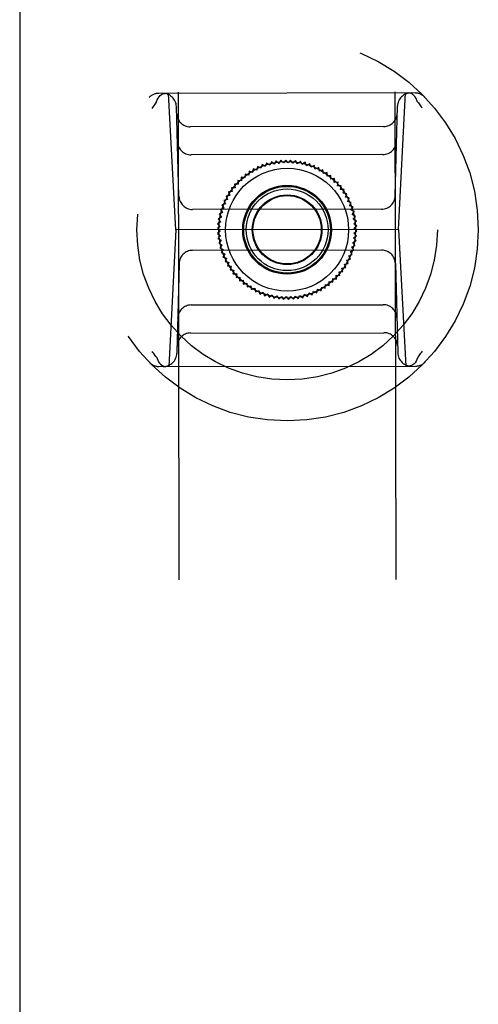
# Model space of a CAD drawing. Header units: inches. Extents: x 0 to 256, y 0 to 165.
# Tile 40 of 88: x 78.49 to 79.81, y 108.73 to 111.57. Entities that reach past the tile are written whole.
import ezdxf

# ---------------------------------------------------------------- set-up
doc = ezdxf.new("R2010")
doc.units = ezdxf.units.IN
doc.header["$LTSCALE"] = 14.05744
doc.header["$MEASUREMENT"] = 0
doc.linetypes.add('HIDDEN', pattern=[0.2, 0.1, -0.1])
doc.linetypes.add('PHANTOM', pattern=[0.8, 0.45, -0.05, 0.1, -0.05, 0.1, -0.05])
for name, color, linetype in [('02___PRT_ALL_AXES', 7, 'CONTINUOUS'), ('AVAILABLE_DOOR_SPACE', 7, 'CONTINUOUS'), ('DEFAULT_2', 8, 'HIDDEN')]:
    doc.layers.add(name, color=color, linetype=linetype)

msp = doc.modelspace()

# ---------------------------------------------------------------- linework, layer by layer
at = {"layer": '02___PRT_ALL_AXES', "color": 8, "linetype": 'HIDDEN'}
for p, q in [((78.9918, 84.6468), (78.9451, 114.1467)), ((79.6168, 84.6478), (79.5701, 114.1477))]:
    msp.add_line(p, q, dxfattribs=at)
at = {"layer": 'AVAILABLE_DOOR_SPACE', "color": 4, "linetype": 'PHANTOM'}
msp.add_line((78.4916, 114.085), (78.4916, 84.835), dxfattribs=at)
at = {"layer": 'DEFAULT_2', "color": 8, "linetype": 'HIDDEN'}
for p, q in [((79.6313, 111.354), (78.8927, 111.3528)), ((78.9417, 110.9592), (78.9205, 111.3529)), ((79.5835, 110.9602), (79.6035, 111.354)), ((78.9506, 111.0566), (78.9435, 111.3146)), ((79.5743, 111.0576), (79.5806, 111.3156)), ((79.5409, 111.2574), (78.9834, 111.2565)), ((79.5389, 111.1767), (78.9857, 111.1758)), ((79.2308, 111.1583), (79.2255, 111.1489)), ((79.2388, 111.1511), (79.2308, 111.1583)), ((79.2448, 111.16), (79.2388, 111.1511)), ((79.2522, 111.1523), (79.2448, 111.16)), ((79.2588, 111.1608), (79.2522, 111.1523)), ((79.2657, 111.1525), (79.2588, 111.1608)), ((79.2728, 111.1606), (79.2657, 111.1525)), ((79.2791, 111.1518), (79.2728, 111.1606)), ((79.2868, 111.1594), (79.2791, 111.1518)), ((79.2925, 111.1502), (79.2868, 111.1594)), ((79.3007, 111.1572), (79.2925, 111.1502)), ((79.3057, 111.1477), (79.3007, 111.1572)), ((79.1648, 111.1355), (79.163, 111.1248)), ((79.1748, 111.1314), (79.1648, 111.1355)), ((79.1773, 111.1419), (79.1748, 111.1314)), ((79.187, 111.1371), (79.1773, 111.1419)), ((79.1902, 111.1474), (79.187, 111.1371)), ((79.1995, 111.1419), (79.1902, 111.1474)), ((79.2035, 111.152), (79.1995, 111.1419)), ((79.2124, 111.1459), (79.2035, 111.152)), ((79.2171, 111.1556), (79.2124, 111.1459)), ((79.2255, 111.1489), (79.2171, 111.1556)), ((79.3144, 111.1541), (79.3057, 111.1477)), ((79.3187, 111.1442), (79.3144, 111.1541)), ((79.3278, 111.15), (79.3187, 111.1442)), ((79.3314, 111.1398), (79.3278, 111.15)), ((79.3409, 111.145), (79.3314, 111.1398)), ((79.3438, 111.1346), (79.3409, 111.145)), ((79.3536, 111.1391), (79.3438, 111.1346)), ((79.3558, 111.1285), (79.3536, 111.1391)), ((79.3659, 111.1323), (79.3558, 111.1285)), ((79.3674, 111.1216), (79.3659, 111.1323)), ((79.1202, 111.1017), (79.1214, 111.091)), ((79.1309, 111.1005), (79.1202, 111.1017)), ((79.1304, 111.1113), (79.1309, 111.1005)), ((79.141, 111.1094), (79.1304, 111.1113)), ((79.1413, 111.1201), (79.141, 111.1094)), ((79.1518, 111.1175), (79.1413, 111.1201)), ((79.1528, 111.1282), (79.1518, 111.1175)), ((79.163, 111.1248), (79.1528, 111.1282)), ((79.3777, 111.1246), (79.3674, 111.1216)), ((79.3784, 111.1139), (79.3777, 111.1246)), ((79.3889, 111.1162), (79.3784, 111.1139)), ((79.3889, 111.1055), (79.3889, 111.1162)), ((79.3995, 111.107), (79.3889, 111.1055)), ((79.3987, 111.0963), (79.3995, 111.107)), ((79.1126, 111.0808), (79.1018, 111.0805)), ((79.1018, 111.0805), (79.1045, 111.0701)), ((79.1106, 111.0914), (79.1126, 111.0808)), ((79.1214, 111.091), (79.1106, 111.0914)), ((79.4095, 111.0971), (79.3987, 111.0963)), ((79.4079, 111.0865), (79.4095, 111.0971)), ((79.4187, 111.0865), (79.4079, 111.0865)), ((79.4164, 111.076), (79.4187, 111.0865)), ((79.4272, 111.0753), (79.4164, 111.076)), ((79.4242, 111.065), (79.4272, 111.0753)), ((79.0907, 111.047), (79.0802, 111.0444)), ((79.0802, 111.0444), (79.085, 111.0348)), ((79.0972, 111.0588), (79.0866, 111.0569)), ((79.0866, 111.0569), (79.0907, 111.047)), ((79.1045, 111.0701), (79.0938, 111.069)), ((79.0938, 111.069), (79.0972, 111.0588)), ((79.4348, 111.0636), (79.4242, 111.065)), ((79.4311, 111.0535), (79.4348, 111.0636)), ((79.4417, 111.0513), (79.4311, 111.0535)), ((79.4372, 111.0415), (79.4417, 111.0513)), ((79.535, 111.0192), (78.99, 111.0183)), ((79.0802, 111.0222), (79.0702, 111.0182)), ((79.0702, 111.0182), (79.0763, 111.0093)), ((79.085, 111.0348), (79.0747, 111.0315)), ((79.0747, 111.0315), (79.0802, 111.0222)), ((79.4476, 111.0386), (79.4372, 111.0415)), ((79.4425, 111.0291), (79.4476, 111.0386)), ((79.4527, 111.0255), (79.4425, 111.0291)), ((79.4469, 111.0164), (79.4527, 111.0255)), ((79.4568, 111.0121), (79.4469, 111.0164)), ((79.0733, 110.9962), (79.0639, 110.9909)), ((79.0639, 110.9909), (79.0712, 110.9829)), ((79.0763, 111.0093), (79.0666, 111.0047)), ((79.0666, 111.0047), (79.0733, 110.9962)), ((79.4504, 111.0034), (79.4568, 111.0121)), ((79.46, 110.9984), (79.4504, 111.0034)), ((79.453, 110.9902), (79.46, 110.9984)), ((79.4622, 110.9845), (79.453, 110.9902)), ((78.9417, 110.9592), (78.9217, 110.5655)), ((79.5835, 110.9602), (78.9417, 110.9592)), ((79.07, 110.9695), (79.0615, 110.9629)), ((79.0615, 110.9629), (79.0698, 110.9561)), ((79.0712, 110.9829), (79.0622, 110.9769)), ((79.0622, 110.9769), (79.07, 110.9695)), ((79.4547, 110.9768), (79.4622, 110.9845)), ((79.4634, 110.9706), (79.4547, 110.9768)), ((79.4554, 110.9634), (79.4634, 110.9706)), ((79.4637, 110.9565), (79.4554, 110.9634)), ((79.5835, 110.9602), (79.6047, 110.5666)), ((79.0698, 110.9561), (79.0618, 110.9489)), ((79.0618, 110.9489), (79.0705, 110.9426)), ((79.0705, 110.9426), (79.063, 110.9349)), ((79.063, 110.9349), (79.0722, 110.9293)), ((79.454, 110.9365), (79.463, 110.9425)), ((79.4613, 110.9286), (79.454, 110.9365)), ((79.4552, 110.9499), (79.4637, 110.9565)), ((79.463, 110.9425), (79.4552, 110.9499)), ((79.0722, 110.9293), (79.0653, 110.921)), ((79.0653, 110.921), (79.0748, 110.9161)), ((79.0748, 110.9161), (79.0684, 110.9074)), ((79.0684, 110.9074), (79.0783, 110.9031)), ((79.0783, 110.9031), (79.0726, 110.8939)), ((79.4489, 110.9101), (79.4586, 110.9148)), ((79.455, 110.9012), (79.4489, 110.9101)), ((79.4519, 110.9232), (79.4613, 110.9286)), ((79.4586, 110.9148), (79.4519, 110.9232)), ((79.5352, 110.9011), (78.9902, 110.9002)), ((79.0726, 110.8939), (79.0827, 110.8903)), ((79.0827, 110.8903), (79.0776, 110.8809)), ((79.0776, 110.8809), (79.088, 110.878)), ((79.088, 110.878), (79.0836, 110.8681)), ((79.4346, 110.8725), (79.445, 110.875)), ((79.4402, 110.8847), (79.4505, 110.8879)), ((79.445, 110.875), (79.4402, 110.8847)), ((79.445, 110.8972), (79.455, 110.9012)), ((79.4505, 110.8879), (79.445, 110.8972)), ((78.9509, 110.8618), (78.9446, 110.6039)), ((79.0836, 110.8681), (79.0941, 110.866)), ((79.0941, 110.866), (79.0904, 110.8559)), ((79.0904, 110.8559), (79.1011, 110.8544)), ((79.1011, 110.8544), (79.0981, 110.8441)), ((79.4207, 110.8494), (79.4314, 110.8505)), ((79.4234, 110.8389), (79.4207, 110.8494)), ((79.428, 110.8607), (79.4387, 110.8625)), ((79.4314, 110.8505), (79.428, 110.8607)), ((79.4387, 110.8625), (79.4346, 110.8725)), ((79.5746, 110.8628), (79.5818, 110.6049)), ((79.0981, 110.8441), (79.1088, 110.8434)), ((79.1088, 110.8434), (79.1065, 110.8329)), ((79.1065, 110.8329), (79.1173, 110.833)), ((79.1173, 110.833), (79.1157, 110.8223)), ((79.1157, 110.8223), (79.1265, 110.8232)), ((79.1265, 110.8232), (79.1257, 110.8124)), ((79.3948, 110.8082), (79.3943, 110.8189)), ((79.3943, 110.8189), (79.405, 110.8177)), ((79.405, 110.8177), (79.4038, 110.8284)), ((79.4038, 110.8284), (79.4146, 110.828)), ((79.4127, 110.8386), (79.4234, 110.8389)), ((79.4146, 110.828), (79.4127, 110.8386)), ((79.1257, 110.8124), (79.1363, 110.814)), ((79.1363, 110.814), (79.1363, 110.8032)), ((79.1363, 110.8032), (79.1468, 110.8055)), ((79.1468, 110.8055), (79.1475, 110.7948)), ((79.1475, 110.7948), (79.1578, 110.7978)), ((79.1578, 110.7978), (79.1593, 110.7872)), ((79.1593, 110.7872), (79.1694, 110.7909)), ((79.1694, 110.7909), (79.1716, 110.7804)), ((79.3479, 110.7776), (79.3504, 110.7881)), ((79.3504, 110.7881), (79.3604, 110.784)), ((79.3604, 110.784), (79.3622, 110.7946)), ((79.3622, 110.7946), (79.3724, 110.7912)), ((79.3724, 110.7912), (79.3735, 110.8019)), ((79.3735, 110.8019), (79.3839, 110.7993)), ((79.3839, 110.7993), (79.3842, 110.8101)), ((79.3842, 110.8101), (79.3948, 110.8082)), ((79.1716, 110.7804), (79.1814, 110.7848)), ((79.1814, 110.7848), (79.1843, 110.7745)), ((79.1843, 110.7745), (79.1938, 110.7796)), ((79.1938, 110.7796), (79.1974, 110.7695)), ((79.1974, 110.7695), (79.2065, 110.7752)), ((79.2065, 110.7752), (79.2109, 110.7654)), ((79.2109, 110.7654), (79.2195, 110.7718)), ((79.2195, 110.7718), (79.2245, 110.7622)), ((79.2245, 110.7622), (79.2327, 110.7692)), ((79.2327, 110.7692), (79.2384, 110.7601)), ((79.2384, 110.7601), (79.2461, 110.7676)), ((79.2461, 110.7676), (79.2524, 110.7589)), ((79.2524, 110.7589), (79.2595, 110.7669)), ((79.2595, 110.7669), (79.2664, 110.7586)), ((79.2664, 110.7586), (79.273, 110.7672)), ((79.273, 110.7672), (79.2805, 110.7594)), ((79.2805, 110.7594), (79.2864, 110.7684)), ((79.2864, 110.7684), (79.2944, 110.7611)), ((79.2944, 110.7611), (79.2997, 110.7705)), ((79.2997, 110.7705), (79.3082, 110.7638)), ((79.3082, 110.7638), (79.3128, 110.7736)), ((79.3128, 110.7736), (79.3217, 110.7675)), ((79.3217, 110.7675), (79.3257, 110.7775)), ((79.3257, 110.7775), (79.335, 110.7721)), ((79.335, 110.7721), (79.3382, 110.7823)), ((79.3382, 110.7823), (79.3479, 110.7776)), ((78.9863, 110.7428), (79.5396, 110.7436)), ((78.9844, 110.662), (79.5418, 110.6629)), ((78.8939, 110.5654), (79.6326, 110.5666))]:
    msp.add_line(p, q, dxfattribs=at)
for points in [[(78.8854, 111.3272), (78.8856, 111.3275), (78.8858, 111.3278), (78.886, 111.3282), (78.8861, 111.3285), (78.8863, 111.3289), (78.8864, 111.3292)], [(78.8864, 111.3292), (78.8882, 111.3343), (78.8906, 111.3389), (78.8934, 111.343), (78.8966, 111.3464), (78.9001, 111.3492), (78.9038, 111.3512), (78.9077, 111.3525), (78.9117, 111.3529)], [(79.6376, 111.3304), (79.6358, 111.3354), (79.6334, 111.3401), (79.6306, 111.3441), (79.6274, 111.3476), (79.6239, 111.3503), (79.6202, 111.3523), (79.6162, 111.3536), (79.6123, 111.354)], [(79.6387, 111.3284), (79.6385, 111.3287), (79.6383, 111.329), (79.6381, 111.3294), (79.6379, 111.3297), (79.6378, 111.3301), (79.6376, 111.3304)], [(79.6387, 111.3284), (79.6409, 111.3255), (79.643, 111.3226), (79.6452, 111.3197), (79.6473, 111.3167), (79.6494, 111.3138), (79.6515, 111.3108)], [(78.8854, 111.3272), (78.8832, 111.3243), (78.881, 111.3214), (78.8789, 111.3185), (78.8768, 111.3155), (78.8747, 111.3126), (78.8726, 111.3096)], [(78.8865, 110.591), (78.8843, 110.5939), (78.8822, 110.5968), (78.88, 110.5998), (78.8779, 110.6027), (78.8758, 110.6057), (78.8737, 110.6087)], [(78.8865, 110.591), (78.8867, 110.5907), (78.887, 110.5904), (78.8871, 110.5901), (78.8873, 110.5897), (78.8875, 110.5894), (78.8876, 110.589)], [(79.6388, 110.5902), (79.637, 110.5852), (79.6346, 110.5806), (79.6318, 110.5765), (79.6286, 110.573), (79.6251, 110.5703), (79.6214, 110.5682), (79.6175, 110.567), (79.6135, 110.5666)], [(79.6399, 110.5922), (79.6396, 110.5919), (79.6394, 110.5916), (79.6393, 110.5913), (79.6391, 110.5909), (79.6389, 110.5906), (79.6388, 110.5902)], [(79.6399, 110.5922), (79.642, 110.5951), (79.6442, 110.598), (79.6463, 110.601), (79.6484, 110.6039), (79.6505, 110.6069), (79.6526, 110.6099)], [(78.8876, 110.589), (78.8894, 110.584), (78.8918, 110.5794), (78.8946, 110.5753), (78.8978, 110.5719), (78.9013, 110.5691), (78.9051, 110.5671), (78.909, 110.5659), (78.913, 110.5655)]]:
    msp.add_lwpolyline(points, dxfattribs=at)
for radius in [0.5512, 0.4331, 0.1969, 0.1772, 0.128, 0.125, 0.1179, 0.1004, 0.0984]:
    msp.add_circle((79.2626, 110.9597), radius, dxfattribs=at)
for centre, start, end in [((78.8927, 111.3135), 90.0907, 136.2777), ((78.9041, 111.3135), 1.5907, 90.0907), ((79.62, 111.3146), 90.0907, 178.5907), ((79.6314, 111.3146), 43.9038, 90.0907), ((78.9834, 111.2959), 181.5907, 270.0907), ((79.5408, 111.2968), 270.0907, 358.5907), ((78.9856, 111.2152), 181.5907, 270.0907), ((79.5388, 111.2161), 270.0907, 358.5907), ((78.99, 111.0577), 181.5907, 270.0907), ((79.5349, 111.0586), 270.0907, 358.5907), ((78.9903, 110.8609), 90.0907, 178.5907), ((79.5352, 110.8617), 1.5907, 90.0907), ((78.9864, 110.7034), 90.0907, 178.5907), ((79.5396, 110.7043), 1.5907, 90.0907), ((78.9844, 110.6227), 90.0907, 178.5907), ((79.5419, 110.6236), 1.5907, 90.0907), ((78.9052, 110.6048), 270.0907, 358.5907), ((79.6211, 110.606), 181.5907, 270.0907), ((78.8938, 110.6048), 223.9038, 270.0907), ((79.6325, 110.606), 270.0907, 316.2777)]:
    msp.add_arc(centre, 0.0394, start, end, dxfattribs=at)

doc.saveas('drawing.dxf')
